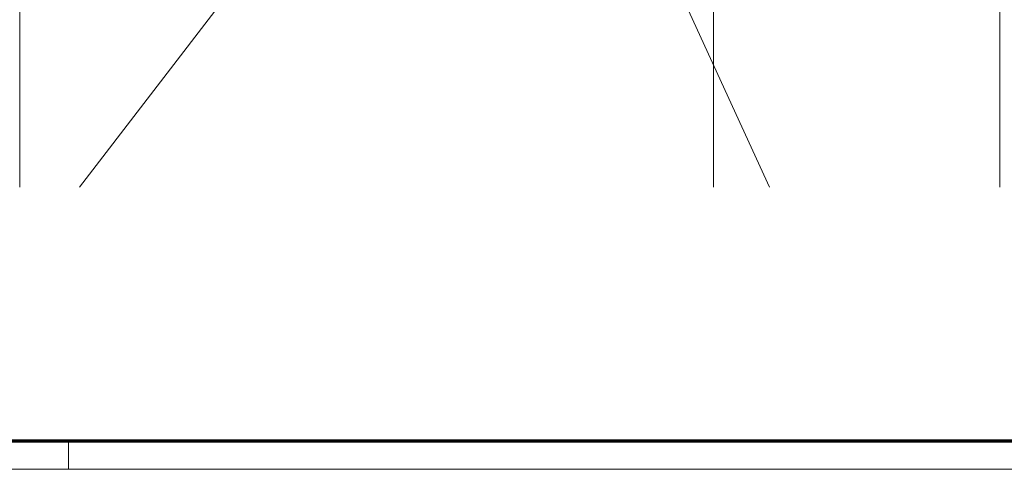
# Model space of a CAD drawing. Extents: x 1101 to 1942, y 41 to 882.
# Tile 2 of 104: x 1302 to 1474, y 41 to 119. Entities that reach past the tile are written whole.
import ezdxf
from ezdxf.lldxf.tags import DXFTag

# ---------------------------------------------------------------- set-up
doc = ezdxf.new("R2010")
doc.units = 0
doc.layers.get('0').update_dxf_attribs({"lineweight": 13})
for name, color, linetype, lineweight in [('Axen', 7, 'Continuous', 25), ('Beschriftung', 7, 'Continuous', 25), ('BI_X_Geometrie', 7, 'Continuous', 13)]:
    doc.layers.add(name, color=color, linetype=linetype, lineweight=lineweight)
tags = doc.linetypes.add('ALL_S25', pattern=[0.001, 0, -0.001]).pattern_tags.tags
tags[6:7] = [DXFTag(74, 4), DXFTag(75, 0), DXFTag(340, '0'), DXFTag(46, 1.0), DXFTag(50, 0.0), DXFTag(44, 0.0), DXFTag(45, 0.0)]
tags[4:5] = [DXFTag(74, 4), DXFTag(75, 0), DXFTag(340, '0'), DXFTag(46, 1.0), DXFTag(50, 0.0), DXFTag(44, 0.0), DXFTag(45, 0.0)]

# ---------------------------------------------------------------- blocks, each defined once
blk = doc.blocks.new('Blockreferenz-A03CP7TP1H', base_point=(1100.84, 40.85))
at = {"color": 0, "linetype": 'ByBlock', "lineweight": 70, "ltscale": 0.7}
blk.add_line((1120.84, 45.85), (1936.84, 45.85), dxfattribs=at)
at = {"color": 0, "linetype": 'ByBlock', "lineweight": -2, "ltscale": 0.13}
for p, q in [((1310.84, 45.85), (1310.84, 40.85)), ((1100.84, 40.85), (1941.84, 40.85))]:
    blk.add_line(p, q, dxfattribs=at)
blk = doc.blocks.new('Referenz-A03CP7TX1H', base_point=(1202.26, 90.13))
at = {"layer": 'Axen', "color": 0, "linetype": 'ALL_S25', "lineweight": -2, "ltscale": 0.13}
for p, q in [((1302.3, 90.13), (1302.3, 825.65)), ((1423.5, 90.13), (1423.5, 825.65)), ((1473.5, 90.13), (1473.5, 825.65))]:
    blk.add_line(p, q, dxfattribs=at)
at = {"layer": 'Beschriftung', "color": 0, "lineweight": -2}
for p, q in [((1349.7, 138.25), (1312.73, 90.13)), ((1412.64, 135.19), (1433.27, 90.13))]:
    blk.add_line(p, q, dxfattribs=at)

msp = doc.modelspace()

# ---------------------------------------------------------------- block references
at = {"color": 251, "lineweight": 13, "ltscale": 0.13, "true_color": 0x5f5f5f}
msp.add_blockref('Referenz-A03CP7TX1H', (1202.26, 90.13), dxfattribs=at)
at = {"layer": 'BI_X_Geometrie', "ltscale": 0.13}
msp.add_blockref('Blockreferenz-A03CP7TP1H', (1100.84, 40.85), dxfattribs=at)

doc.saveas('drawing.dxf')
